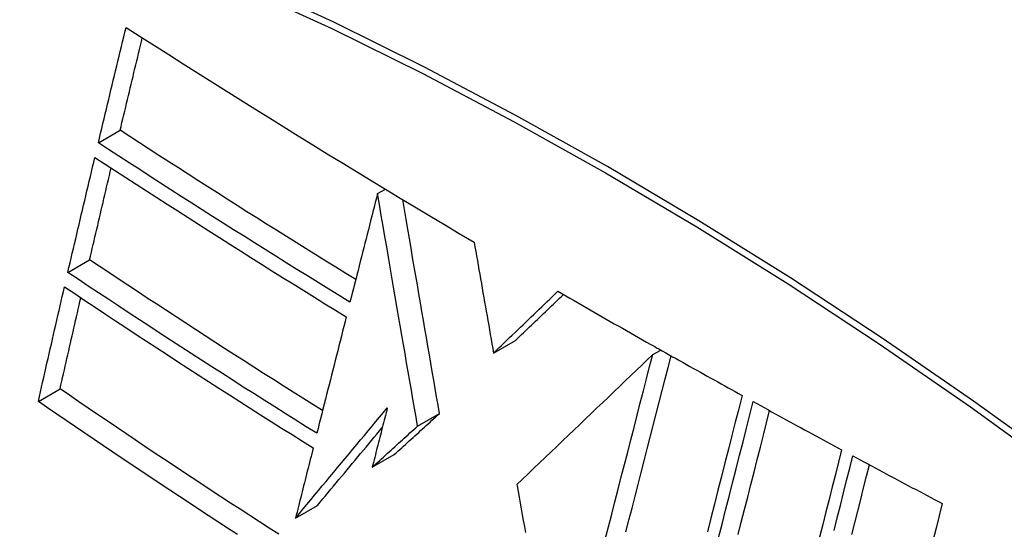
# Model space of a CAD drawing. Header units: inches. Extents: x 581 to 683, y 228 to 312.
# Tile 62 of 104: x 681.29 to 681.555, y 241.38 to 241.517. Entities that reach past the tile are written whole.
import ezdxf

# ---------------------------------------------------------------- set-up
doc = ezdxf.new("R2010")
doc.units = ezdxf.units.IN
doc.header["$MEASUREMENT"] = 0
doc.layers.add('Visible Edges(ANSI)', color=7, linetype='Continuous', lineweight=25)
doc.layers.add('Visible Tangent Edges(ANSI)', color=7, linetype='Continuous', lineweight=25)

msp = doc.modelspace()

# ---------------------------------------------------------------- linework, layer by layer
at = {"layer": 'Visible Edges(ANSI)'}
for p, q in [((681.31155, 241.48404), (681.3174, 241.48741)), ((681.38645, 241.47042), (681.38856, 241.47163)), ((681.38645, 241.47041), (681.38645, 241.47042)), ((681.30337, 241.4493), (681.30921, 241.45266)), ((681.41758, 241.4277), (681.42347, 241.43109)), ((681.46028, 241.42727), (681.46243, 241.42851)), ((681.46083, 241.42941), (681.46132, 241.42914)), ((681.46132, 241.42914), (681.46189, 241.42881)), ((681.29545, 241.41474), (681.30128, 241.4181)), ((681.39718, 241.40812), (681.40308, 241.41151)), ((681.38501, 241.39708), (681.39091, 241.40048)), ((681.42382, 241.39245), (681.42387, 241.39216)), ((681.36445, 241.38347), (681.37034, 241.38686))]:
    msp.add_line(p, q, dxfattribs=at)
at = {"layer": 'Visible Edges(ANSI)', "flags": 128}
for points in [[(681.31155, 241.48404), (681.31185, 241.48532), (681.31216, 241.48661), (681.31247, 241.4879), (681.31277, 241.48919), (681.31308, 241.49048), (681.31339, 241.49177), (681.3137, 241.49306), (681.31401, 241.49435), (681.31432, 241.49563), (681.31463, 241.49692), (681.31494, 241.49821), (681.31524, 241.4995), (681.31555, 241.50079), (681.31586, 241.50208), (681.31617, 241.50337), (681.31648, 241.50466), (681.31679, 241.50595), (681.31711, 241.50724), (681.31742, 241.50853), (681.31773, 241.50982), (681.31804, 241.51111), (681.31835, 241.5124), (681.31866, 241.51368), (681.31897, 241.51497)], [(681.31897, 241.51497), (681.32279, 241.51253), (681.32661, 241.5101), (681.33044, 241.50766), (681.33428, 241.50523), (681.33812, 241.50281), (681.34196, 241.50038), (681.34582, 241.49796), (681.34968, 241.49554), (681.35355, 241.49313), (681.35743, 241.49072), (681.36131, 241.48831), (681.36519, 241.4859), (681.36909, 241.48351), (681.37298, 241.48111), (681.37688, 241.47873), (681.38079, 241.47634), (681.38471, 241.47396), (681.38863, 241.47159), (681.39256, 241.46921), (681.3965, 241.46684), (681.40046, 241.46447), (681.40442, 241.46211), (681.40839, 241.45975), (681.41237, 241.45739)], [(681.3174, 241.48741), (681.31765, 241.48844), (681.31789, 241.48947), (681.31814, 241.4905), (681.31838, 241.49153), (681.31863, 241.49256), (681.31888, 241.49359), (681.31912, 241.49463), (681.31937, 241.49566), (681.31962, 241.49669), (681.31987, 241.49772), (681.32011, 241.49876), (681.32036, 241.49979), (681.32061, 241.50082), (681.32086, 241.50185), (681.3211, 241.50289), (681.32135, 241.50392), (681.3216, 241.50495), (681.32185, 241.50599), (681.3221, 241.50702), (681.32235, 241.50805), (681.3226, 241.50908), (681.32284, 241.51012), (681.32309, 241.51115), (681.32334, 241.51218)], [(681.3806, 241.4474), (681.37793, 241.44904), (681.37526, 241.45069), (681.3726, 241.45233), (681.36994, 241.45398), (681.36729, 241.45563), (681.36464, 241.45728), (681.36199, 241.45894), (681.35934, 241.4606), (681.3567, 241.46226), (681.35406, 241.46392), (681.35142, 241.46558), (681.34879, 241.46725), (681.34615, 241.46892), (681.34352, 241.47059), (681.3409, 241.47227), (681.33827, 241.47394), (681.33565, 241.47562), (681.33304, 241.4773), (681.33042, 241.47898), (681.32781, 241.48066), (681.3252, 241.48235), (681.3226, 241.48403), (681.32, 241.48572), (681.3174, 241.48741)], [(681.37906, 241.44134), (681.3762, 241.44309), (681.37335, 241.44485), (681.3705, 241.44661), (681.36765, 241.44836), (681.36481, 241.45013), (681.36197, 241.45189), (681.35913, 241.45366), (681.3563, 241.45543), (681.35347, 241.45721), (681.35065, 241.45898), (681.34783, 241.46076), (681.34501, 241.46254), (681.3422, 241.46432), (681.33939, 241.46611), (681.33659, 241.46789), (681.33379, 241.46968), (681.331, 241.47147), (681.32821, 241.47326), (681.32542, 241.47505), (681.32264, 241.47685), (681.31986, 241.47864), (681.31708, 241.48044), (681.31431, 241.48224), (681.31155, 241.48404)], [(681.30337, 241.4493), (681.30367, 241.45058), (681.30397, 241.45187), (681.30426, 241.45315), (681.30456, 241.45444), (681.30486, 241.45572), (681.30517, 241.45701), (681.30547, 241.45829), (681.30577, 241.45958), (681.30607, 241.46086), (681.30637, 241.46215), (681.30667, 241.46343), (681.30698, 241.46472), (681.30728, 241.46601), (681.30758, 241.46729), (681.30788, 241.46858), (681.30819, 241.46986), (681.30849, 241.47115), (681.30879, 241.47244), (681.3091, 241.47372), (681.3094, 241.47501), (681.30971, 241.47629), (681.31001, 241.47757), (681.31032, 241.47886), (681.31062, 241.48014)], [(681.31062, 241.48014), (681.31338, 241.47834), (681.31615, 241.47654), (681.31892, 241.47474), (681.32169, 241.47295), (681.32447, 241.47115), (681.32725, 241.46936), (681.33004, 241.46757), (681.33283, 241.46578), (681.33562, 241.46399), (681.33842, 241.4622), (681.34122, 241.46042), (681.34403, 241.45863), (681.34684, 241.45685), (681.34966, 241.45507), (681.35248, 241.45329), (681.3553, 241.45152), (681.35813, 241.44975), (681.36097, 241.44798), (681.36381, 241.44621), (681.36665, 241.44444), (681.3695, 241.44268), (681.37235, 241.44092), (681.37521, 241.43916), (681.37807, 241.43741)], [(681.30921, 241.45266), (681.30945, 241.45369), (681.30969, 241.45471), (681.30993, 241.45574), (681.31017, 241.45676), (681.31041, 241.45779), (681.31065, 241.45882), (681.31089, 241.45984), (681.31113, 241.46087), (681.31137, 241.46189), (681.31161, 241.46292), (681.31185, 241.46395), (681.31209, 241.46497), (681.31233, 241.466), (681.31257, 241.46703), (681.31282, 241.46805), (681.31306, 241.46908), (681.3133, 241.47011), (681.31354, 241.47113), (681.31378, 241.47216), (681.31403, 241.47319), (681.31427, 241.47421), (681.31451, 241.47524), (681.31475, 241.47626), (681.315, 241.47729)], [(681.38645, 241.47042), (681.38614, 241.46921), (681.38583, 241.468), (681.38553, 241.46679), (681.38522, 241.46558), (681.38491, 241.46437), (681.3846, 241.46316), (681.3843, 241.46195), (681.38399, 241.46074), (681.38368, 241.45952), (681.38337, 241.45831), (681.38306, 241.4571), (681.38275, 241.45589), (681.38245, 241.45467), (681.38214, 241.45346), (681.38183, 241.45225), (681.38152, 241.45103), (681.38121, 241.44982), (681.38091, 241.44861), (681.3806, 241.4474), (681.38029, 241.44619), (681.37998, 241.44497), (681.37968, 241.44376), (681.37937, 241.44255), (681.37906, 241.44134)], [(681.39718, 241.40812), (681.39677, 241.41052), (681.39635, 241.41293), (681.39593, 241.41534), (681.39552, 241.41777), (681.3951, 241.42019), (681.39468, 241.42263), (681.39425, 241.42508), (681.39383, 241.42755), (681.3934, 241.43003), (681.39297, 241.43253), (681.39254, 241.43505), (681.3921, 241.43759), (681.39166, 241.44015), (681.39121, 241.44274), (681.39076, 241.44535), (681.39031, 241.448), (681.38985, 241.45067), (681.38938, 241.45338), (681.38891, 241.45612), (681.38843, 241.4589), (681.38795, 241.46172), (681.38745, 241.46457), (681.38696, 241.46747), (681.38645, 241.47041)], [(681.40308, 241.41151), (681.40269, 241.41375), (681.40231, 241.41598), (681.40192, 241.41823), (681.40153, 241.42047), (681.40114, 241.42273), (681.40075, 241.42499), (681.40036, 241.42726), (681.39997, 241.42954), (681.39957, 241.43184), (681.39917, 241.43415), (681.39877, 241.43647), (681.39837, 241.43881), (681.39796, 241.44118), (681.39755, 241.44356), (681.39713, 241.44596), (681.39672, 241.44839), (681.39629, 241.45084), (681.39587, 241.45332), (681.39544, 241.45583), (681.395, 241.45836), (681.39456, 241.46093), (681.39411, 241.46353), (681.39366, 241.46616), (681.3932, 241.46883)], [(681.41237, 241.45739), (681.41258, 241.45617), (681.4128, 241.45495), (681.41301, 241.45372), (681.41323, 241.45249), (681.41344, 241.45126), (681.41366, 241.45003), (681.41387, 241.4488), (681.41409, 241.44756), (681.41431, 241.44632), (681.41452, 241.44508), (681.41474, 241.44384), (681.41496, 241.4426), (681.41518, 241.44136), (681.41539, 241.44012), (681.41561, 241.43888), (681.41583, 241.43763), (681.41605, 241.43639), (681.41627, 241.43515), (681.41649, 241.4339), (681.4167, 241.43266), (681.41692, 241.43142), (681.41714, 241.43018), (681.41736, 241.42894), (681.41758, 241.4277)], [(681.37171, 241.41229), (681.36906, 241.41394), (681.36642, 241.4156), (681.36378, 241.41726), (681.36115, 241.41892), (681.35852, 241.42058), (681.3559, 241.42225), (681.35328, 241.42391), (681.35066, 241.42559), (681.34805, 241.42726), (681.34543, 241.42894), (681.34282, 241.43062), (681.34022, 241.4323), (681.33762, 241.43399), (681.33502, 241.43568), (681.33242, 241.43737), (681.32983, 241.43906), (681.32724, 241.44076), (681.32465, 241.44245), (681.32207, 241.44415), (681.31949, 241.44585), (681.31691, 241.44755), (681.31434, 241.44926), (681.31178, 241.45096), (681.30921, 241.45266)], [(681.37017, 241.4062), (681.36734, 241.40796), (681.36451, 241.40972), (681.36168, 241.41149), (681.35886, 241.41326), (681.35605, 241.41504), (681.35324, 241.41682), (681.35043, 241.4186), (681.34763, 241.42039), (681.34483, 241.42218), (681.34203, 241.42397), (681.33924, 241.42576), (681.33646, 241.42756), (681.33367, 241.42936), (681.33089, 241.43117), (681.32812, 241.43297), (681.32535, 241.43478), (681.32259, 241.43659), (681.31983, 241.4384), (681.31707, 241.44022), (681.31432, 241.44203), (681.31157, 241.44385), (681.30883, 241.44566), (681.3061, 241.44748), (681.30337, 241.4493)], [(681.29545, 241.41474), (681.29574, 241.41602), (681.29603, 241.4173), (681.29632, 241.41857), (681.29661, 241.41985), (681.2969, 241.42113), (681.29719, 241.42241), (681.29748, 241.42369), (681.29777, 241.42497), (681.29806, 241.42625), (681.29835, 241.42753), (681.29864, 241.42881), (681.29894, 241.43009), (681.29923, 241.43138), (681.29952, 241.43266), (681.29982, 241.43394), (681.30011, 241.43522), (681.30041, 241.4365), (681.3007, 241.43778), (681.301, 241.43906), (681.30129, 241.44034), (681.30159, 241.44161), (681.30188, 241.44289), (681.30218, 241.44417), (681.30247, 241.44545)], [(681.30247, 241.44545), (681.30521, 241.44362), (681.30794, 241.4418), (681.31068, 241.43998), (681.31343, 241.43816), (681.31618, 241.43634), (681.31894, 241.43452), (681.3217, 241.4327), (681.32446, 241.43089), (681.32722, 241.42908), (681.32999, 241.42727), (681.33277, 241.42546), (681.33555, 241.42366), (681.33833, 241.42186), (681.34111, 241.42007), (681.3439, 241.41828), (681.34669, 241.41649), (681.34948, 241.4147), (681.35228, 241.41292), (681.35508, 241.41114), (681.35789, 241.40937), (681.36071, 241.4076), (681.36353, 241.40583), (681.36635, 241.40406), (681.36919, 241.4023)], [(681.30128, 241.4181), (681.30151, 241.41911), (681.30174, 241.42013), (681.30197, 241.42115), (681.3022, 241.42216), (681.30243, 241.42318), (681.30266, 241.4242), (681.30289, 241.42522), (681.30313, 241.42623), (681.30336, 241.42725), (681.30359, 241.42827), (681.30382, 241.42929), (681.30405, 241.43031), (681.30429, 241.43132), (681.30452, 241.43234), (681.30475, 241.43336), (681.30499, 241.43438), (681.30522, 241.4354), (681.30545, 241.43641), (681.30569, 241.43743), (681.30592, 241.43845), (681.30616, 241.43947), (681.30639, 241.44049), (681.30662, 241.4415), (681.30686, 241.44252)], [(681.41758, 241.4277), (681.4183, 241.42839), (681.41901, 241.42908), (681.41973, 241.42976), (681.42045, 241.43045), (681.42117, 241.43114), (681.42189, 241.43183), (681.42261, 241.43252), (681.42333, 241.43322), (681.42405, 241.43391), (681.42478, 241.4346), (681.4255, 241.43529), (681.42622, 241.43598), (681.42694, 241.43667), (681.42766, 241.43736), (681.42838, 241.43805), (681.4291, 241.43874), (681.42982, 241.43943), (681.43054, 241.44012), (681.43126, 241.44081), (681.43198, 241.4415), (681.4327, 241.44218), (681.43342, 241.44287), (681.43414, 241.44356), (681.43485, 241.44424)], [(681.42347, 241.43109), (681.42401, 241.43161), (681.42454, 241.43212), (681.42508, 241.43263), (681.42561, 241.43314), (681.42615, 241.43365), (681.42668, 241.43417), (681.42722, 241.43468), (681.42775, 241.43519), (681.42829, 241.43571), (681.42882, 241.43622), (681.42936, 241.43673), (681.42989, 241.43724), (681.43043, 241.43776), (681.43096, 241.43827), (681.4315, 241.43878), (681.43203, 241.4393), (681.43257, 241.43981), (681.43311, 241.44032), (681.43364, 241.44084), (681.43418, 241.44135), (681.43471, 241.44186), (681.43525, 241.44237), (681.43578, 241.44289), (681.43632, 241.4434)], [(681.43485, 241.44424), (681.43593, 241.44362), (681.437, 241.443), (681.43808, 241.44238), (681.43916, 241.44176), (681.44024, 241.44114), (681.44132, 241.44052), (681.4424, 241.4399), (681.44348, 241.43928), (681.44456, 241.43866), (681.44564, 241.43804), (681.44672, 241.43742), (681.4478, 241.43681), (681.44888, 241.43619), (681.44997, 241.43557), (681.45105, 241.43495), (681.45213, 241.43434), (681.45322, 241.43372), (681.4543, 241.4331), (681.45539, 241.43249), (681.45648, 241.43187), (681.45756, 241.43126), (681.45865, 241.43064), (681.45974, 241.43003), (681.46083, 241.42941)], [(681.37807, 241.43741), (681.37774, 241.43611), (681.37741, 241.43481), (681.37708, 241.43352), (681.37675, 241.43222), (681.37642, 241.43092), (681.37609, 241.42962), (681.37576, 241.42832), (681.37543, 241.42702), (681.3751, 241.42572), (681.37478, 241.42441), (681.37445, 241.42311), (681.37412, 241.42181), (681.37379, 241.42051), (681.37346, 241.41921), (681.37313, 241.4179), (681.3728, 241.4166), (681.37247, 241.4153), (681.37214, 241.414), (681.37181, 241.4127), (681.37148, 241.4114), (681.37116, 241.41009), (681.37083, 241.40879), (681.3705, 241.4075), (681.37017, 241.4062)], [(681.46189, 241.42881), (681.46282, 241.42829), (681.46375, 241.42777), (681.46468, 241.42724), (681.46561, 241.42672), (681.46654, 241.4262), (681.46747, 241.42568), (681.4684, 241.42516), (681.46933, 241.42464), (681.47026, 241.42412), (681.47119, 241.4236), (681.47212, 241.42308), (681.47305, 241.42256), (681.47398, 241.42204), (681.47492, 241.42152), (681.47585, 241.421), (681.47678, 241.42048), (681.47771, 241.41996), (681.47865, 241.41944), (681.47958, 241.41892), (681.48051, 241.41841), (681.48145, 241.41789), (681.48238, 241.41737), (681.48332, 241.41685), (681.48425, 241.41634)], [(681.46028, 241.42727), (681.45883, 241.42588), (681.45736, 241.42449), (681.45589, 241.42308), (681.4544, 241.42167), (681.45291, 241.42024), (681.45141, 241.4188), (681.4499, 241.41736), (681.44838, 241.41591), (681.44685, 241.41446), (681.44532, 241.413), (681.44379, 241.41153), (681.44225, 241.41006), (681.44071, 241.40859), (681.43917, 241.40712), (681.43762, 241.40564), (681.43608, 241.40417), (681.43454, 241.40269), (681.433, 241.40122), (681.43146, 241.39975), (681.42992, 241.39828), (681.42839, 241.39681), (681.42686, 241.39535), (681.42534, 241.3939), (681.42382, 241.39245)], [(681.44756, 241.37783), (681.44842, 241.38117), (681.44928, 241.38451), (681.45014, 241.38784), (681.451, 241.39118), (681.45185, 241.39451), (681.45271, 241.39784), (681.45356, 241.40115), (681.45441, 241.40446), (681.45526, 241.40776), (681.4561, 241.41105), (681.45695, 241.41433), (681.45779, 241.41759), (681.45862, 241.42083), (681.45945, 241.42406), (681.46028, 241.42727)], [(681.45309, 241.37977), (681.45391, 241.38295), (681.45472, 241.38613), (681.45554, 241.38931), (681.45635, 241.39248), (681.45717, 241.39565), (681.45798, 241.39882), (681.4588, 241.40199), (681.45961, 241.40514), (681.46042, 241.40829), (681.46123, 241.41143), (681.46203, 241.41456), (681.46283, 241.41767), (681.46363, 241.42078), (681.46443, 241.42387), (681.46522, 241.42694)], [(681.35995, 241.37914), (681.35735, 241.38081), (681.35475, 241.38248), (681.35216, 241.38415), (681.34957, 241.38582), (681.34699, 241.3875), (681.34441, 241.38918), (681.34184, 241.39086), (681.33928, 241.39255), (681.33672, 241.39424), (681.33416, 241.39592), (681.33161, 241.39762), (681.32907, 241.39931), (681.32653, 241.401), (681.32399, 241.4027), (681.32146, 241.4044), (681.31893, 241.4061), (681.3164, 241.40781), (681.31387, 241.40952), (681.31135, 241.41123), (681.30883, 241.41295), (681.30631, 241.41466), (681.30379, 241.41638), (681.30128, 241.4181)], [(681.48425, 241.41634), (681.48334, 241.41277), (681.48243, 241.40918), (681.4815, 241.40557), (681.48058, 241.40193), (681.47964, 241.39827), (681.47871, 241.3946), (681.47776, 241.39091), (681.47682, 241.38721), (681.47587, 241.38349), (681.47493, 241.37977)], [(681.34884, 241.37911), (681.34624, 241.3808), (681.34364, 241.38248), (681.34104, 241.38417), (681.33845, 241.38586), (681.33587, 241.38756), (681.33329, 241.38925), (681.33072, 241.39095), (681.32816, 241.39265), (681.3256, 241.39435), (681.32305, 241.39605), (681.3205, 241.39775), (681.31796, 241.39945), (681.31543, 241.40116), (681.31291, 241.40286), (681.31039, 241.40456), (681.30788, 241.40626), (681.30538, 241.40796), (681.30288, 241.40966), (681.3004, 241.41135), (681.29792, 241.41305), (681.29545, 241.41474)], [(681.36445, 241.38347), (681.36547, 241.3847), (681.36649, 241.38592), (681.36751, 241.38715), (681.36853, 241.38838), (681.36955, 241.38961), (681.37058, 241.39084), (681.3716, 241.39208), (681.37263, 241.39331), (681.37366, 241.39454), (681.37469, 241.39578), (681.37571, 241.39701), (681.37674, 241.39824), (681.37777, 241.39948), (681.3788, 241.40071), (681.37983, 241.40194), (681.38086, 241.40318), (681.38189, 241.40441), (681.38292, 241.40564), (681.38395, 241.40687), (681.38497, 241.4081), (681.386, 241.40932), (681.38702, 241.41055), (681.38805, 241.41177), (681.38907, 241.41299)], [(681.38907, 241.41299), (681.3889, 241.41233), (681.38873, 241.41166), (681.38856, 241.411), (681.38839, 241.41034), (681.38823, 241.40968), (681.38806, 241.40901), (681.38789, 241.40835), (681.38772, 241.40769), (681.38755, 241.40703), (681.38738, 241.40636), (681.38721, 241.4057), (681.38704, 241.40504), (681.38687, 241.40437), (681.3867, 241.40371), (681.38653, 241.40305), (681.38636, 241.40238), (681.3862, 241.40172), (681.38603, 241.40106), (681.38586, 241.4004), (681.38569, 241.39973), (681.38552, 241.39907), (681.38535, 241.39841), (681.38518, 241.39775), (681.38501, 241.39708)], [(681.47793, 241.37814), (681.47888, 241.38186), (681.47982, 241.38558), (681.48077, 241.38928), (681.4817, 241.39296), (681.48264, 241.39663), (681.48357, 241.40029), (681.4845, 241.40392), (681.48542, 241.40753), (681.48633, 241.41112), (681.48724, 241.41469)], [(681.48724, 241.41469), (681.48823, 241.41415), (681.48921, 241.41361), (681.49019, 241.41307), (681.49118, 241.41253), (681.49216, 241.41199), (681.49315, 241.41145), (681.49413, 241.41091), (681.49512, 241.41037), (681.49611, 241.40983), (681.49709, 241.40929), (681.49808, 241.40875), (681.49907, 241.40821), (681.50006, 241.40768), (681.50104, 241.40714), (681.50203, 241.4066), (681.50302, 241.40606), (681.50401, 241.40553), (681.505, 241.40499), (681.50599, 241.40445), (681.50698, 241.40392), (681.50797, 241.40338), (681.50896, 241.40285), (681.50995, 241.40231), (681.51094, 241.40178)], [(681.39091, 241.40048), (681.39141, 241.40093), (681.39192, 241.40139), (681.39242, 241.40185), (681.39293, 241.40231), (681.39344, 241.40277), (681.39394, 241.40323), (681.39445, 241.40369), (681.39496, 241.40415), (681.39546, 241.40461), (681.39597, 241.40507), (681.39648, 241.40553), (681.39699, 241.40599), (681.39749, 241.40645), (681.398, 241.40691), (681.39851, 241.40737), (681.39902, 241.40783), (681.39953, 241.40829), (681.40003, 241.40875), (681.40054, 241.40921), (681.40105, 241.40967), (681.40156, 241.41013), (681.40206, 241.41059), (681.40257, 241.41105), (681.40308, 241.41151)], [(681.48319, 241.37903), (681.48404, 241.3824), (681.4849, 241.38576), (681.48575, 241.38912), (681.48661, 241.39247), (681.48746, 241.3958), (681.4883, 241.39913), (681.48915, 241.40244), (681.48999, 241.40573), (681.49082, 241.40901), (681.49165, 241.41227)], [(681.37034, 241.38686), (681.37106, 241.38773), (681.37177, 241.38859), (681.37249, 241.38946), (681.37321, 241.39033), (681.37394, 241.39119), (681.37466, 241.39206), (681.37538, 241.39293), (681.37611, 241.3938), (681.37683, 241.39467), (681.37755, 241.39554), (681.37828, 241.39641), (681.37901, 241.39729), (681.37973, 241.39816), (681.38046, 241.39903), (681.38119, 241.3999), (681.38191, 241.40077), (681.38264, 241.40164), (681.38337, 241.40252), (681.38409, 241.40339), (681.38482, 241.40426), (681.38555, 241.40513), (681.38628, 241.406), (681.387, 241.40687), (681.38773, 241.40774)], [(681.38501, 241.39708), (681.38552, 241.39754), (681.38602, 241.398), (681.38653, 241.39846), (681.38704, 241.39892), (681.38754, 241.39938), (681.38805, 241.39984), (681.38856, 241.4003), (681.38906, 241.40076), (681.38957, 241.40122), (681.39008, 241.40168), (681.39059, 241.40214), (681.39109, 241.4026), (681.3916, 241.40306), (681.39211, 241.40352), (681.39262, 241.40398), (681.39312, 241.40444), (681.39363, 241.4049), (681.39414, 241.40536), (681.39465, 241.40582), (681.39515, 241.40628), (681.39566, 241.40674), (681.39617, 241.4072), (681.39668, 241.40766), (681.39718, 241.40812)], [(681.36919, 241.4023), (681.36899, 241.40151), (681.36879, 241.40073), (681.3686, 241.39995), (681.3684, 241.39916), (681.3682, 241.39838), (681.368, 241.39759), (681.36781, 241.39681), (681.36761, 241.39602), (681.36741, 241.39524), (681.36721, 241.39446), (681.36702, 241.39367), (681.36682, 241.39289), (681.36662, 241.3921), (681.36642, 241.39132), (681.36623, 241.39053), (681.36603, 241.38975), (681.36583, 241.38896), (681.36563, 241.38818), (681.36544, 241.38739), (681.36524, 241.38661), (681.36504, 241.38582), (681.36485, 241.38504), (681.36465, 241.38426), (681.36445, 241.38347)], [(681.51094, 241.40178), (681.51011, 241.39848), (681.50928, 241.39516), (681.50844, 241.39183), (681.5076, 241.38848), (681.50675, 241.38513), (681.50591, 241.38176), (681.50506, 241.37838)], [(681.50894, 241.38013), (681.50978, 241.3835), (681.51063, 241.38686), (681.51147, 241.3902), (681.5123, 241.39353), (681.51314, 241.39685), (681.51397, 241.40015)], [(681.51397, 241.40015), (681.51496, 241.39961), (681.51596, 241.39908), (681.51695, 241.39854), (681.51795, 241.39801), (681.51894, 241.39748), (681.51994, 241.39694), (681.52093, 241.39641), (681.52193, 241.39588), (681.52293, 241.39534), (681.52392, 241.39481), (681.52492, 241.39428), (681.52592, 241.39375), (681.52692, 241.39321), (681.52791, 241.39268), (681.52891, 241.39215), (681.52991, 241.39162), (681.53091, 241.39109), (681.53191, 241.39056), (681.53291, 241.39003), (681.53391, 241.3895), (681.53491, 241.38897), (681.53591, 241.38844), (681.53692, 241.38791), (681.53792, 241.38738)], [(681.51371, 241.3791), (681.5145, 241.38223), (681.51528, 241.38536), (681.51607, 241.38848), (681.51685, 241.39158), (681.51762, 241.39468), (681.5184, 241.39777)], [(681.42387, 241.39216), (681.42415, 241.3906), (681.42443, 241.38904), (681.42471, 241.38748), (681.42499, 241.38592), (681.42527, 241.38435), (681.42555, 241.38279), (681.42584, 241.38121), (681.42612, 241.37964)], [(681.53792, 241.38738), (681.5371, 241.38407), (681.53628, 241.38075), (681.53545, 241.37741)]]:
    msp.add_lwpolyline(points, dxfattribs=at)
at = {"layer": 'Visible Edges(ANSI)'}
msp.add_ellipse((681.50958, 240.49787), major_axis=(-0.64835, 1.12588), ratio=0.578093, start_param=5.16346, end_param=5.835982, dxfattribs=at)
at = {"layer": 'Visible Tangent Edges(ANSI)'}
msp.add_line((681.38645, 241.47041), (681.38856, 241.47163), dxfattribs=at)
at = {"layer": 'Visible Tangent Edges(ANSI)', "flags": 128}
for points in [[(681.57086, 241.39718), (681.54636, 241.41483), (681.5218, 241.43172), (681.49723, 241.44783), (681.47266, 241.46314), (681.44811, 241.47765), (681.42356, 241.49138), (681.39902, 241.50431), (681.37452, 241.51643), (681.35008, 241.52774), (681.32573, 241.53821), (681.30149, 241.54784), (681.27737, 241.55662), (681.25339, 241.56456), (681.22956, 241.57163), (681.2059, 241.57784), (681.18244, 241.58318), (681.15918, 241.58765)], [(681.15937, 241.58503), (681.18255, 241.58066), (681.20595, 241.57542), (681.22954, 241.56931), (681.25331, 241.56234), (681.27724, 241.5545), (681.3013, 241.54581), (681.32548, 241.53626), (681.34978, 241.52587), (681.37416, 241.51463), (681.39861, 241.50257), (681.42309, 241.48969), (681.44758, 241.476), (681.47207, 241.46152), (681.49657, 241.44623), (681.52107, 241.43014), (681.54555, 241.41325), (681.56997, 241.3956)]]:
    msp.add_lwpolyline(points, dxfattribs=at)

doc.saveas('drawing.dxf')
